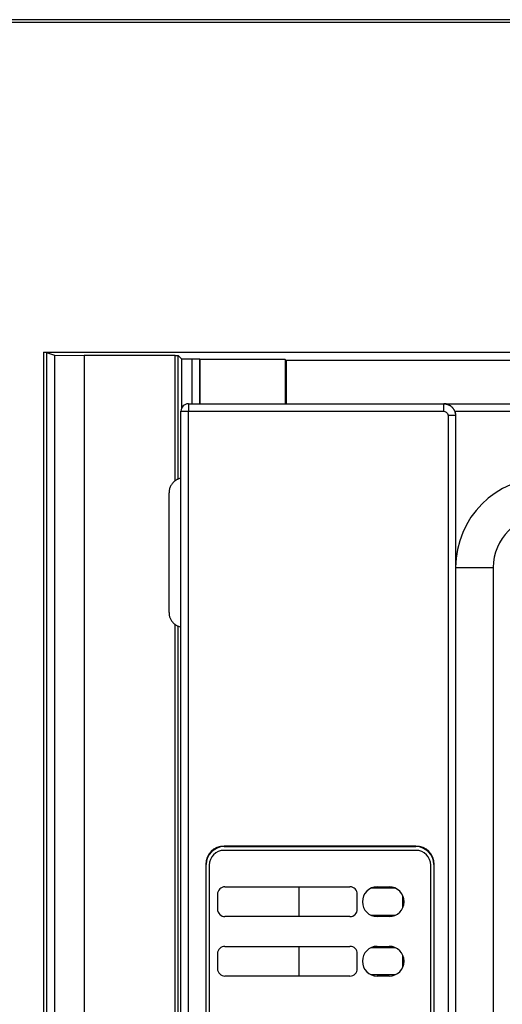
# Model space of a CAD drawing. Header units: inches. Extents: x -16 to 112, y 15 to 201.
# Tile 16 of 17: x 39 to 65, y 148 to 201. Entities that reach past the tile are written whole.
import ezdxf

# ---------------------------------------------------------------- set-up
doc = ezdxf.new("R2010")
doc.units = ezdxf.units.IN
doc.header["$MEASUREMENT"] = 0

# ---------------------------------------------------------------- blocks, each defined once
blk = doc.blocks.new('block 4')
at = {"color": 7, "lineweight": 25}
blk.add_lwpolyline([(60.009, 153.261), (60.009, 153.568)], dxfattribs=at)
blk = doc.blocks.new('block 5')
at = {"color": 7, "lineweight": 25}
blk.add_lwpolyline([(60.009, 150.061), (60.009, 150.368)], dxfattribs=at)
blk = doc.blocks.new('block 65')
at = {"color": 7, "lineweight": 25}
blk.add_open_spline([(58.584, 154.215), (58.142, 154.215), (57.784, 153.857), (57.784, 153.415), (57.784, 152.973), (58.142, 152.615), (58.584, 152.615)], degree=3, knots=[0, 0, 0, 0, 1, 1, 1, 2, 2, 2, 2], dxfattribs=at)
blk = doc.blocks.new('block 66')
at = {"color": 7, "lineweight": 25}
blk.add_lwpolyline([(59.223, 152.615), (58.584, 152.615)], dxfattribs=at)
blk = doc.blocks.new('block 67')
at = {"color": 7, "lineweight": 25}
blk.add_lwpolyline([(59.223, 149.415), (58.584, 149.415)], dxfattribs=at)
blk = doc.blocks.new('block 68')
at = {"color": 7, "lineweight": 25}
blk.add_open_spline([(59.223, 149.415), (59.665, 149.415), (60.024, 149.773), (60.024, 150.215), (60.024, 150.657), (59.665, 151.015), (59.223, 151.015)], degree=3, knots=[0, 0, 0, 0, 1, 1, 1, 2, 2, 2, 2], dxfattribs=at)
blk = doc.blocks.new('block 71')
at = {"color": 7, "lineweight": 25}
blk.add_open_spline([(50.391, 154.215), (50.171, 154.215), (49.991, 154.036), (49.991, 153.815)], degree=3, dxfattribs=at)
blk = doc.blocks.new('block 72')
at = {"color": 7, "lineweight": 25}
blk.add_lwpolyline([(49.991, 153.815), (49.991, 153.015)], dxfattribs=at)
blk = doc.blocks.new('block 73')
at = {"color": 7, "lineweight": 25}
blk.add_open_spline([(49.991, 153.015), (49.991, 152.794), (50.171, 152.615), (50.391, 152.615)], degree=3, dxfattribs=at)
blk = doc.blocks.new('block 86')
at = {"color": 7, "lineweight": 25}
blk.add_lwpolyline([(58.584, 151.015), (59.223, 151.015)], dxfattribs=at)
blk = doc.blocks.new('block 87')
at = {"color": 7, "lineweight": 25}
blk.add_open_spline([(59.223, 152.615), (59.665, 152.615), (60.024, 152.973), (60.024, 153.415), (60.024, 153.857), (59.665, 154.215), (59.223, 154.215)], degree=3, knots=[0, 0, 0, 0, 1, 1, 1, 2, 2, 2, 2], dxfattribs=at)
blk = doc.blocks.new('block 88')
at = {"color": 7, "lineweight": 25}
blk.add_open_spline([(58.584, 151.015), (58.142, 151.015), (57.784, 150.657), (57.784, 150.215), (57.784, 149.773), (58.142, 149.415), (58.584, 149.415)], degree=3, knots=[0, 0, 0, 0, 1, 1, 1, 2, 2, 2, 2], dxfattribs=at)
blk = doc.blocks.new('block 90')
at = {"color": 7, "lineweight": 25}
blk.add_lwpolyline([(58.584, 154.215), (59.223, 154.215)], dxfattribs=at)
blk = doc.blocks.new('block 91')
at = {"color": 7, "lineweight": 25}
blk.add_lwpolyline([(57.111, 149.415), (50.391, 149.415)], dxfattribs=at)
blk = doc.blocks.new('block 93')
at = {"color": 7, "lineweight": 25}
blk.add_lwpolyline([(57.511, 149.815), (57.511, 150.615)], dxfattribs=at)
blk = doc.blocks.new('block 94')
at = {"color": 7, "lineweight": 25}
blk.add_open_spline([(57.511, 150.615), (57.511, 150.836), (57.332, 151.015), (57.111, 151.015)], degree=3, dxfattribs=at)
blk = doc.blocks.new('block 95')
at = {"color": 7, "lineweight": 25}
blk.add_lwpolyline([(50.391, 151.015), (57.111, 151.015)], dxfattribs=at)
blk = doc.blocks.new('block 96')
at = {"color": 7, "lineweight": 25}
blk.add_open_spline([(50.391, 151.015), (50.171, 151.015), (49.991, 150.836), (49.991, 150.615)], degree=3, dxfattribs=at)
blk = doc.blocks.new('block 97')
at = {"color": 7, "lineweight": 25}
blk.add_lwpolyline([(49.991, 150.615), (49.991, 149.815)], dxfattribs=at)
blk = doc.blocks.new('block 98')
at = {"color": 7, "lineweight": 25}
blk.add_open_spline([(49.991, 149.815), (49.991, 149.594), (50.171, 149.415), (50.391, 149.415)], degree=3, dxfattribs=at)
blk = doc.blocks.new('block 99')
at = {"color": 7, "lineweight": 25}
blk.add_lwpolyline([(57.111, 152.615), (50.391, 152.615)], dxfattribs=at)
blk = doc.blocks.new('block 100')
at = {"color": 7, "lineweight": 25}
blk.add_open_spline([(57.111, 152.615), (57.332, 152.615), (57.511, 152.794), (57.511, 153.015)], degree=3, dxfattribs=at)
blk = doc.blocks.new('block 101')
at = {"color": 7, "lineweight": 25}
blk.add_lwpolyline([(57.511, 153.015), (57.511, 153.815)], dxfattribs=at)
blk = doc.blocks.new('block 102')
at = {"color": 7, "lineweight": 25}
blk.add_open_spline([(57.511, 153.815), (57.511, 154.036), (57.332, 154.215), (57.111, 154.215)], degree=3, dxfattribs=at)
blk = doc.blocks.new('block 103')
at = {"color": 7, "lineweight": 25}
blk.add_lwpolyline([(50.391, 154.215), (57.111, 154.215)], dxfattribs=at)
blk = doc.blocks.new('block 106')
at = {"color": 7, "lineweight": 25}
blk.add_lwpolyline([(61.463, 141.855), (61.463, 155.375)], dxfattribs=at)
blk = doc.blocks.new('block 107')
at = {"color": 7, "lineweight": 25}
blk.add_open_spline([(61.463, 155.375), (61.463, 155.817), (61.105, 156.175), (60.663, 156.175)], degree=3, dxfattribs=at)
blk = doc.blocks.new('block 108')
at = {"color": 7, "lineweight": 25}
blk.add_lwpolyline([(60.663, 156.175), (50.344, 156.175)], dxfattribs=at)
blk = doc.blocks.new('block 114')
at = {"color": 7, "lineweight": 25}
blk.add_open_spline([(57.111, 149.415), (57.332, 149.415), (57.511, 149.594), (57.511, 149.815)], degree=3, dxfattribs=at)
blk = doc.blocks.new('block 115')
at = {"color": 7, "lineweight": 25}
blk.add_open_spline([(50.344, 156.175), (49.902, 156.175), (49.543, 155.817), (49.543, 155.375)], degree=3, dxfattribs=at)
blk = doc.blocks.new('block 116')
at = {"color": 7, "lineweight": 25}
blk.add_lwpolyline([(49.543, 155.375), (49.543, 141.855)], dxfattribs=at)
blk = doc.blocks.new('block 120')
at = {"color": 7, "lineweight": 25}
blk.add_lwpolyline([(54.392, 152.615), (54.392, 154.215)], dxfattribs=at)
blk = doc.blocks.new('block 121')
at = {"color": 7, "lineweight": 25}
blk.add_lwpolyline([(54.392, 149.415), (54.392, 151.015)], dxfattribs=at)
blk = doc.blocks.new('block 162')
at = {"color": 7, "lineweight": 25}
blk.add_lwpolyline([(53.623, 182.558), (53.686, 182.495)], dxfattribs=at)
blk = doc.blocks.new('block 163')
at = {"color": 7, "lineweight": 25}
blk.add_lwpolyline([(53.623, 182.558), (49.063, 182.558)], dxfattribs=at)
blk = doc.blocks.new('block 164')
at = {"color": 7, "lineweight": 25}
blk.add_lwpolyline([(49.035, 182.586), (49.063, 182.558)], dxfattribs=at)
blk = doc.blocks.new('block 165')
at = {"color": 7, "lineweight": 25}
blk.add_lwpolyline([(48.635, 182.592), (49.035, 182.586)], dxfattribs=at)
blk = doc.blocks.new('block 166')
at = {"color": 7, "lineweight": 25}
blk.add_lwpolyline([(48.051, 182.592), (48.635, 182.592)], dxfattribs=at)
blk = doc.blocks.new('block 167')
at = {"color": 7, "lineweight": 25}
blk.add_lwpolyline([(47.879, 182.764), (48.051, 182.592)], dxfattribs=at)
blk = doc.blocks.new('block 168')
at = {"color": 7, "lineweight": 25}
blk.add_open_spline([(47.719, 182.767), (47.736, 182.767), (47.752, 182.767), (47.767, 182.767), (47.781, 182.767), (47.794, 182.767), (47.807, 182.767), (47.818, 182.767), (47.829, 182.766), (47.838, 182.766), (47.847, 182.766), (47.854, 182.766), (47.86, 182.766), (47.867, 182.766), (47.871, 182.765), (47.874, 182.765), (47.878, 182.765), (47.878, 182.765), (47.879, 182.764)], degree=3, knots=[0, 0, 0, 0, 1, 1, 1, 2, 2, 2, 3, 3, 3, 4, 4, 4, 5, 5, 5, 6, 6, 6, 6], dxfattribs=at)
blk = doc.blocks.new('block 169')
at = {"color": 7, "lineweight": 25}
blk.add_lwpolyline([(47.719, 182.767), (42.822, 182.767)], dxfattribs=at)
blk = doc.blocks.new('block 170')
at = {"color": 7, "lineweight": 25}
blk.add_lwpolyline([(41.224, 182.793), (42.822, 182.767)], dxfattribs=at)
blk = doc.blocks.new('block 171')
at = {"color": 7, "lineweight": 25}
blk.add_lwpolyline([(40.791, 182.937), (41.224, 182.793)], dxfattribs=at)
blk = doc.blocks.new('block 172')
at = {"color": 7, "lineweight": 25}
blk.add_open_spline([(40.632, 182.94), (40.65, 182.94), (40.669, 182.94), (40.687, 182.94), (40.702, 182.94), (40.717, 182.94), (40.73, 182.94), (40.743, 182.94), (40.753, 182.939), (40.762, 182.939), (40.771, 182.939), (40.778, 182.939), (40.783, 182.939), (40.788, 182.938), (40.79, 182.938), (40.791, 182.937)], degree=3, knots=[0, 0, 0, 0, 1, 1, 1, 2, 2, 2, 3, 3, 3, 4, 4, 4, 5, 5, 5, 5], dxfattribs=at)
blk = doc.blocks.new('block 173')
at = {"color": 7, "lineweight": 25}
blk.add_lwpolyline([(40.632, 182.94), (111.864, 182.94)], dxfattribs=at)
blk = doc.blocks.new('block 178')
at = {"color": 7, "lineweight": 25}
blk.add_lwpolyline([(107.561, 182.495), (53.686, 182.495)], dxfattribs=at)
blk = doc.blocks.new('block 184')
at = {"color": 7, "lineweight": 25}
blk.add_lwpolyline([(40.791, 182.937), (40.791, 51.705)], dxfattribs=at)
blk = doc.blocks.new('block 186')
at = {"color": 7, "lineweight": 25}
blk.add_lwpolyline([(40.632, 182.94), (40.632, 51.705)], dxfattribs=at)
blk = doc.blocks.new('block 208')
at = {"color": 7, "lineweight": 25}
blk.add_lwpolyline([(97.691, 200.655), (-1.643, 200.655)], dxfattribs=at)
blk = doc.blocks.new('block 228')
at = {"color": 7, "lineweight": 25}
blk.add_lwpolyline([(61.652, 141.815), (61.652, 155.415)], dxfattribs=at)
blk = doc.blocks.new('block 229')
at = {"color": 7, "lineweight": 25}
blk.add_open_spline([(61.652, 155.415), (61.652, 155.96), (61.209, 156.403), (60.663, 156.403)], degree=3, dxfattribs=at)
blk = doc.blocks.new('block 230')
at = {"color": 7, "lineweight": 25}
blk.add_lwpolyline([(60.663, 156.403), (50.344, 156.403)], dxfattribs=at)
blk = doc.blocks.new('block 231')
at = {"color": 7, "lineweight": 25}
blk.add_open_spline([(50.344, 156.403), (49.798, 156.403), (49.355, 155.96), (49.355, 155.415)], degree=3, dxfattribs=at)
blk = doc.blocks.new('block 232')
at = {"color": 7, "lineweight": 25}
blk.add_lwpolyline([(49.355, 155.415), (49.355, 141.815)], dxfattribs=at)
blk = doc.blocks.new('block 235')
at = {"color": 7, "lineweight": 25}
blk.add_lwpolyline([(48.423, 105.775), (48.423, 179.775)], dxfattribs=at)
blk = doc.blocks.new('block 236')
at = {"color": 7, "lineweight": 25}
blk.add_lwpolyline([(48.423, 179.775), (62.151, 179.775)], dxfattribs=at)
blk = doc.blocks.new('block 237')
at = {"color": 7, "lineweight": 25}
blk.add_open_spline([(62.151, 179.775), (62.198, 179.775), (62.245, 179.764), (62.294, 179.728), (62.343, 179.692), (62.391, 179.628), (62.391, 179.535)], degree=3, knots=[0, 0, 0, 0, 1, 1, 1, 2, 2, 2, 2], dxfattribs=at)
blk = doc.blocks.new('block 238')
at = {"color": 7, "lineweight": 25}
blk.add_lwpolyline([(62.391, 179.535), (62.391, 111.775)], dxfattribs=at)
blk = doc.blocks.new('block 241')
at = {"color": 7, "lineweight": 25}
blk.add_lwpolyline([(48.023, 105.771), (48.023, 179.775)], dxfattribs=at)
blk = doc.blocks.new('block 242')
at = {"color": 7, "lineweight": 25}
blk.add_lwpolyline([(48.023, 179.775), (48.423, 179.775)], dxfattribs=at)
blk = doc.blocks.new('block 248')
at = {"color": 7, "lineweight": 25}
blk.add_open_spline([(62.151, 180.175), (62.176, 180.174), (62.201, 180.173), (62.226, 180.17), (62.25, 180.168), (62.274, 180.164), (62.297, 180.158), (62.32, 180.152), (62.343, 180.146), (62.365, 180.138), (62.386, 180.13), (62.408, 180.122), (62.428, 180.112), (62.448, 180.102), (62.468, 180.091), (62.487, 180.08), (62.505, 180.068), (62.523, 180.056), (62.54, 180.043), (62.557, 180.03), (62.573, 180.017), (62.588, 180.002), (62.603, 179.988), (62.617, 179.974), (62.631, 179.959), (62.644, 179.944), (62.656, 179.928), (62.668, 179.912), (62.679, 179.897), (62.69, 179.881), (62.7, 179.865), (62.709, 179.849), (62.718, 179.833), (62.726, 179.816), (62.734, 179.8), (62.741, 179.784), (62.747, 179.767), (62.754, 179.751), (62.759, 179.735), (62.764, 179.719), (62.769, 179.703), (62.773, 179.687), (62.777, 179.671), (62.78, 179.655), (62.783, 179.64), (62.785, 179.624), (62.787, 179.609), (62.789, 179.594), (62.79, 179.579), (62.791, 179.564), (62.791, 179.549), (62.791, 179.535)], degree=3, knots=[0, 0, 0, 0, 1, 1, 1, 2, 2, 2, 3, 3, 3, 4, 4, 4, 5, 5, 5, 6, 6, 6, 7, 7, 7, 8, 8, 8, 9, 9, 9, 10, 10, 10, 11, 11, 11, 12, 12, 12, 13, 13, 13, 14, 14, 14, 15, 15, 15, 16, 16, 16, 17, 17, 17, 17], dxfattribs=at)
blk = doc.blocks.new('block 249')
at = {"color": 7, "lineweight": 25}
blk.add_lwpolyline([(62.791, 179.535), (62.391, 179.535)], dxfattribs=at)
blk = doc.blocks.new('block 250')
at = {"color": 7, "lineweight": 25}
blk.add_lwpolyline([(62.151, 180.175), (62.151, 179.775)], dxfattribs=at)
blk = doc.blocks.new('block 262')
at = {"color": 7, "lineweight": 25}
blk.add_lwpolyline([(62.791, 179.535), (62.791, 111.775)], dxfattribs=at)
blk = doc.blocks.new('block 264')
at = {"color": 7, "lineweight": 25}
blk.add_lwpolyline([(48.423, 180.175), (62.151, 180.175)], dxfattribs=at)
blk = doc.blocks.new('block 265')
at = {"color": 7, "lineweight": 25}
blk.add_lwpolyline([(48.423, 180.175), (48.423, 179.775)], dxfattribs=at)
blk = doc.blocks.new('block 287')
at = {"color": 7, "lineweight": 25}
blk.add_lwpolyline([(97.691, 200.815), (-1.643, 200.815)], dxfattribs=at)
blk = doc.blocks.new('block 290')
at = {"color": 7, "lineweight": 25}
blk.add_lwpolyline([(61.623, 155.415), (61.623, 141.815)], dxfattribs=at)
blk = doc.blocks.new('block 291')
at = {"color": 7, "lineweight": 25}
blk.add_lwpolyline([(61.652, 155.415), (61.623, 155.415)], dxfattribs=at)
blk = doc.blocks.new('block 310')
at = {"color": 7, "lineweight": 25}
blk.add_lwpolyline([(50.344, 156.403), (50.344, 156.375)], dxfattribs=at)
blk = doc.blocks.new('block 311')
at = {"color": 7, "lineweight": 25}
blk.add_open_spline([(50.344, 156.375), (49.813, 156.375), (49.384, 155.945), (49.384, 155.415)], degree=3, dxfattribs=at)
blk = doc.blocks.new('block 312')
at = {"color": 7, "lineweight": 25}
blk.add_lwpolyline([(49.355, 155.415), (49.384, 155.415)], dxfattribs=at)
blk = doc.blocks.new('block 315')
at = {"color": 7, "lineweight": 25}
blk.add_open_spline([(61.623, 155.415), (61.623, 155.945), (61.194, 156.375), (60.663, 156.375)], degree=3, dxfattribs=at)
blk = doc.blocks.new('block 316')
at = {"color": 7, "lineweight": 25}
blk.add_lwpolyline([(60.663, 156.403), (60.663, 156.375)], dxfattribs=at)
blk = doc.blocks.new('block 320')
at = {"color": 7, "lineweight": 25}
blk.add_lwpolyline([(50.344, 156.375), (60.663, 156.375)], dxfattribs=at)
blk = doc.blocks.new('block 323')
at = {"color": 7, "lineweight": 25}
blk.add_lwpolyline([(49.384, 141.815), (49.384, 155.415)], dxfattribs=at)
blk = doc.blocks.new('block 330')
at = {"color": 7, "lineweight": 25}
blk.add_open_spline([(48.423, 180.175), (48.203, 180.175), (48.023, 179.996), (48.023, 179.775)], degree=3, dxfattribs=at)
blk = doc.blocks.new('block 335')
at = {"color": 7, "lineweight": 25}
blk.add_lwpolyline([(41.224, 182.793), (41.224, 51.56)], dxfattribs=at)
blk = doc.blocks.new('block 358')
at = {"color": 7, "lineweight": 25}
blk.add_lwpolyline([(62.151, 180.175), (62.167, 180.175)], dxfattribs=at)
blk = doc.blocks.new('block 359')
at = {"color": 7, "lineweight": 25}
blk.add_open_spline([(62.753, 179.775), (62.746, 179.792), (62.738, 179.808), (62.73, 179.825), (62.722, 179.842), (62.712, 179.858), (62.702, 179.874), (62.692, 179.892), (62.681, 179.908), (62.669, 179.923), (62.656, 179.94), (62.643, 179.956), (62.629, 179.97), (62.615, 179.986), (62.6, 180.001), (62.584, 180.015), (62.568, 180.03), (62.551, 180.043), (62.533, 180.056), (62.508, 180.074), (62.483, 180.09), (62.457, 180.103), (62.427, 180.119), (62.396, 180.132), (62.365, 180.142), (62.338, 180.151), (62.311, 180.159), (62.284, 180.164), (62.245, 180.171), (62.206, 180.173), (62.167, 180.175)], degree=3, knots=[0, 0, 0, 0, 1, 1, 1, 2, 2, 2, 3, 3, 3, 4, 4, 4, 5, 5, 5, 6, 6, 6, 7, 7, 7, 8, 8, 8, 9, 9, 9, 10, 10, 10, 10], dxfattribs=at)
blk = doc.blocks.new('block 360')
at = {"color": 7, "lineweight": 25}
blk.add_open_spline([(62.753, 179.775), (62.76, 179.755), (62.767, 179.736), (62.773, 179.717), (62.779, 179.697), (62.784, 179.677), (62.788, 179.657), (62.792, 179.637), (62.795, 179.617), (62.797, 179.596), (62.799, 179.576), (62.799, 179.555), (62.8, 179.535)], degree=3, knots=[0, 0, 0, 0, 1, 1, 1, 2, 2, 2, 3, 3, 3, 4, 4, 4, 4], dxfattribs=at)
blk = doc.blocks.new('block 361')
at = {"color": 7, "lineweight": 25}
blk.add_lwpolyline([(62.791, 179.535), (62.8, 179.535)], dxfattribs=at)
blk = doc.blocks.new('block 362')
at = {"color": 7, "lineweight": 25}
blk.add_lwpolyline([(62.8, 179.535), (62.8, 171.375)], dxfattribs=at)
blk = doc.blocks.new('block 363')
at = {"color": 7, "lineweight": 25}
blk.add_lwpolyline([(62.8, 171.375), (62.8, 111.775)], dxfattribs=at)
blk = doc.blocks.new('block 375')
at = {"color": 7, "lineweight": 25}
blk.add_lwpolyline([(59.572, 154.135), (58.235, 154.135)], dxfattribs=at)
blk = doc.blocks.new('block 376')
at = {"color": 7, "lineweight": 25}
blk.add_lwpolyline([(59.961, 153.106), (59.961, 153.724)], dxfattribs=at)
blk = doc.blocks.new('block 377')
at = {"color": 7, "lineweight": 25}
blk.add_lwpolyline([(58.235, 152.695), (59.572, 152.695)], dxfattribs=at)
blk = doc.blocks.new('block 378')
at = {"color": 7, "lineweight": 25}
blk.add_lwpolyline([(60.008, 150.057), (60.008, 150.372)], dxfattribs=at)
blk = doc.blocks.new('block 379')
at = {"color": 7, "lineweight": 25}
blk.add_lwpolyline([(59.961, 149.906), (59.961, 150.524)], dxfattribs=at)
blk = doc.blocks.new('block 383')
at = {"color": 7, "lineweight": 25}
blk.add_lwpolyline([(59.572, 150.935), (58.235, 150.935)], dxfattribs=at)
blk = doc.blocks.new('block 384')
at = {"color": 7, "lineweight": 25}
blk.add_lwpolyline([(60.008, 153.257), (60.008, 153.572)], dxfattribs=at)
blk = doc.blocks.new('block 385')
at = {"color": 7, "lineweight": 25}
blk.add_lwpolyline([(58.235, 149.495), (59.572, 149.495)], dxfattribs=at)
blk = doc.blocks.new('block 421')
at = {"color": 7, "lineweight": 25}
blk.add_open_spline([(67.623, 176.199), (64.959, 176.199), (62.799, 174.039), (62.799, 171.375)], degree=3, dxfattribs=at)
blk = doc.blocks.new('block 422')
at = {"color": 7, "lineweight": 25}
blk.add_lwpolyline([(62.753, 179.775), (111.624, 179.775)], dxfattribs=at)
blk = doc.blocks.new('block 424')
at = {"color": 7, "lineweight": 25}
blk.add_lwpolyline([(62.167, 180.175), (111.624, 180.175)], dxfattribs=at)
blk = doc.blocks.new('block 434')
at = {"color": 7, "lineweight": 25}
blk.add_lwpolyline([(62.799, 171.375), (64.823, 171.375)], dxfattribs=at)
blk = doc.blocks.new('block 435')
at = {"color": 7, "lineweight": 25}
blk.add_lwpolyline([(64.823, 171.375), (64.823, 111.775)], dxfattribs=at)
blk = doc.blocks.new('block 439')
at = {"color": 7, "lineweight": 25}
blk.add_open_spline([(67.623, 174.175), (66.077, 174.175), (64.823, 172.921), (64.823, 171.375)], degree=3, dxfattribs=at)
blk = doc.blocks.new('block 724')
at = {"color": 7, "lineweight": 25}
blk.add_open_spline([(47.383, 168.959), (47.384, 168.932), (47.385, 168.905), (47.387, 168.879), (47.389, 168.853), (47.393, 168.827), (47.398, 168.801), (47.403, 168.776), (47.409, 168.751), (47.417, 168.726), (47.424, 168.702), (47.433, 168.678), (47.442, 168.654), (47.452, 168.631), (47.463, 168.607), (47.475, 168.585), (47.488, 168.561), (47.501, 168.539), (47.516, 168.517), (47.531, 168.495), (47.547, 168.473), (47.564, 168.452), (47.603, 168.405), (47.646, 168.362), (47.695, 168.324), (47.742, 168.287), (47.793, 168.255), (47.848, 168.231), (47.904, 168.207), (47.964, 168.191), (48.023, 168.175)], degree=3, knots=[0, 0, 0, 0, 1, 1, 1, 2, 2, 2, 3, 3, 3, 4, 4, 4, 5, 5, 5, 6, 6, 6, 7, 7, 7, 8, 8, 8, 9, 9, 9, 10, 10, 10, 10], dxfattribs=at)
blk = doc.blocks.new('block 725')
at = {"color": 7, "lineweight": 25}
blk.add_lwpolyline([(47.383, 168.959), (47.383, 175.391)], dxfattribs=at)
blk = doc.blocks.new('block 726')
at = {"color": 7, "lineweight": 25}
blk.add_open_spline([(48.023, 176.175), (47.998, 176.169), (47.972, 176.163), (47.946, 176.155), (47.921, 176.148), (47.896, 176.139), (47.873, 176.129), (47.849, 176.119), (47.826, 176.108), (47.803, 176.096), (47.78, 176.084), (47.758, 176.071), (47.737, 176.056), (47.716, 176.042), (47.695, 176.026), (47.675, 176.01), (47.655, 175.993), (47.636, 175.975), (47.618, 175.957), (47.599, 175.938), (47.581, 175.918), (47.564, 175.897), (47.525, 175.85), (47.491, 175.798), (47.464, 175.743), (47.437, 175.69), (47.416, 175.633), (47.403, 175.574), (47.391, 175.514), (47.387, 175.453), (47.383, 175.391)], degree=3, knots=[0, 0, 0, 0, 1, 1, 1, 2, 2, 2, 3, 3, 3, 4, 4, 4, 5, 5, 5, 6, 6, 6, 7, 7, 7, 8, 8, 8, 9, 9, 9, 10, 10, 10, 10], dxfattribs=at)
blk = doc.blocks.new('block 730')
at = {"color": 7, "lineweight": 25}
blk.add_lwpolyline([(42.822, 182.767), (42.822, 51.532)], dxfattribs=at)
blk = doc.blocks.new('block 744')
at = {"color": 7, "lineweight": 25}
blk.add_lwpolyline([(47.879, 51.532), (47.879, 168.23)], dxfattribs=at)
blk = doc.blocks.new('block 745')
at = {"color": 7, "lineweight": 25}
blk.add_lwpolyline([(47.879, 176.119), (47.879, 182.764)], dxfattribs=at)
blk = doc.blocks.new('block 819')
at = {"color": 7, "lineweight": 25}
blk.add_lwpolyline([(48.051, 182.592), (48.051, 179.921)], dxfattribs=at)
blk = doc.blocks.new('block 969')
at = {"color": 7, "lineweight": 25}
blk.add_lwpolyline([(48.635, 180.175), (48.635, 182.592)], dxfattribs=at)
blk = doc.blocks.new('block 970')
at = {"color": 7, "lineweight": 25}
blk.add_lwpolyline([(49.035, 180.175), (49.035, 182.586)], dxfattribs=at)
blk = doc.blocks.new('block 978')
at = {"color": 7, "lineweight": 25}
blk.add_lwpolyline([(49.063, 180.175), (49.063, 182.558)], dxfattribs=at)
blk = doc.blocks.new('block 1004')
at = {"color": 7, "lineweight": 25}
blk.add_lwpolyline([(53.623, 182.558), (53.623, 180.175)], dxfattribs=at)
blk = doc.blocks.new('block 1005')
at = {"color": 7, "lineweight": 25}
blk.add_lwpolyline([(53.686, 182.495), (53.686, 180.175)], dxfattribs=at)
blk = doc.blocks.new('block 1635')
at = {"color": 253, "lineweight": 25}
blk.add_lwpolyline([(47.719, 51.532), (47.719, 168.316)], dxfattribs=at)
blk = doc.blocks.new('block 1636')
at = {"color": 253, "lineweight": 25}
blk.add_lwpolyline([(47.719, 176.033), (47.719, 182.767)], dxfattribs=at)

msp = doc.modelspace()

# ---------------------------------------------------------------- block references
for name in ['block 287', 'block 208', 'block 172', 'block 173', 'block 186', 'block 171', 'block 184', 'block 170', 'block 335', 'block 169', 'block 730', 'block 168', 'block 1636', 'block 167', 'block 745', 'block 166', 'block 819', 'block 165', 'block 969', 'block 164', 'block 970', 'block 163', 'block 978', 'block 162', 'block 1004', 'block 178', 'block 1005', 'block 330', 'block 264', 'block 265', 'block 248', 'block 250', 'block 358', 'block 359', 'block 424', 'block 241', 'block 242', 'block 235', 'block 236', 'block 237', 'block 238', 'block 249', 'block 360', 'block 422', 'block 262', 'block 361', 'block 362', 'block 726', 'block 421', 'block 725', 'block 439', 'block 434', 'block 363', 'block 435', 'block 724', 'block 1635', 'block 744', 'block 231', 'block 311', 'block 115', 'block 230', 'block 310', 'block 320', 'block 108', 'block 229', 'block 316', 'block 315', 'block 107', 'block 232', 'block 312', 'block 323', 'block 116', 'block 106', 'block 290', 'block 291', 'block 228', 'block 71', 'block 103', 'block 120', 'block 102', 'block 65', 'block 375', 'block 90', 'block 87', 'block 72', 'block 101', 'block 376', 'block 384', 'block 4', 'block 73', 'block 100', 'block 99', 'block 377', 'block 66', 'block 96', 'block 95', 'block 121', 'block 94', 'block 88', 'block 383', 'block 86', 'block 68', 'block 97', 'block 93', 'block 379', 'block 378', 'block 5', 'block 98', 'block 114', 'block 91', 'block 385', 'block 67']:
    msp.add_blockref(name, (0, 0))

doc.saveas('drawing.dxf')
